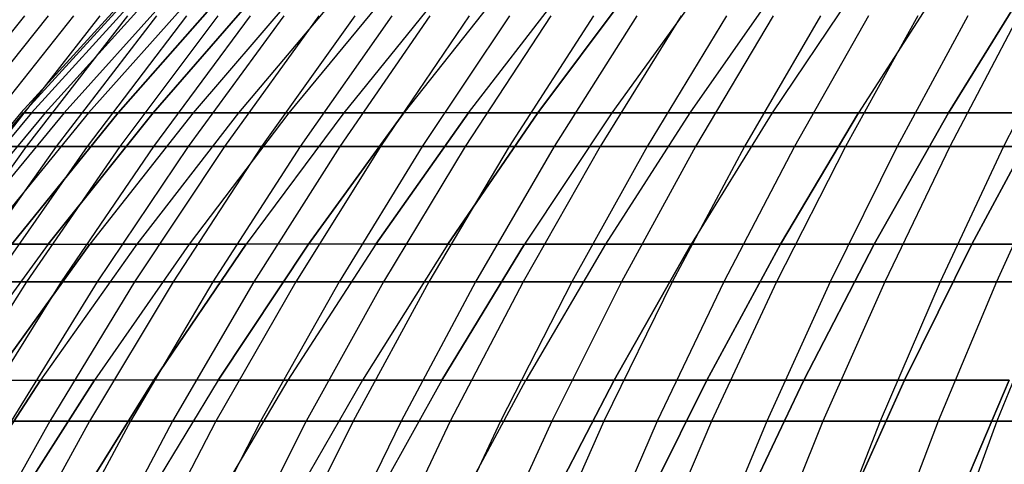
# Model space of a CAD drawing. Extents: x -125 to 125, y -143 to 0.
# Tile 141 of 241: x -42 to -27, y -49 to -43. Entities that reach past the tile are written whole.
import ezdxf

# ---------------------------------------------------------------- set-up
doc = ezdxf.new("R2010")
doc.units = 0
doc.header["$LTSCALE"] = 25.4
doc.layers.get('0').update_dxf_attribs({"linetype": 'CONTINUOUS'})

# ---------------------------------------------------------------- blocks, each defined once
blk = doc.blocks.new('NL2500026672_STL')
at = {"color": 0}
for p, q in [((-41.633, -44.133), (-39.953, -42.29)), ((-41.633, -44.133), (-39.953, -42.29)), ((-39.915, -42.29, 1.743), (-41.594, -44.133, 1.816)), ((-39.915, -42.29, -1.743), (-41.594, -44.133, -1.816)), ((-39.915, -42.29, -1.743), (-41.594, -44.133, -1.816)), ((-39.915, -42.29, 1.743), (-41.594, -44.133, 1.816)), ((-39.801, -42.29, 3.482), (-41.475, -44.133, 3.629)), ((-39.801, -42.29, -3.482), (-41.475, -44.133, -3.629)), ((-39.801, -42.29, -3.482), (-41.475, -44.133, -3.629)), ((-39.801, -42.29, 3.482), (-41.475, -44.133, 3.629)), ((-39.611, -42.29, 5.215), (-41.277, -44.133, 5.434)), ((-39.611, -42.29, 5.215), (-41.277, -44.133, 5.434)), ((-39.611, -42.29, -5.215), (-41.277, -44.133, -5.434)), ((-39.611, -42.29, -5.215), (-41.277, -44.133, -5.434)), ((-39.346, -42.29, 6.938), (-41.001, -44.133, 7.23)), ((-39.346, -42.29, 6.938), (-41.001, -44.133, 7.23)), ((-39.346, -42.29, -6.938), (-41.001, -44.133, -7.23)), ((-39.346, -42.29, -6.938), (-41.001, -44.133, -7.23)), ((-39.006, -42.29, 8.647), (-40.646, -44.133, 9.011)), ((-39.006, -42.29, 8.647), (-40.646, -44.133, 9.011)), ((-39.006, -42.29, -8.647), (-40.646, -44.133, -9.011)), ((-39.006, -42.29, -8.647), (-40.646, -44.133, -9.011)), ((-40.215, -44.133, 10.775), (-38.591, -42.29, 10.341)), ((-40.215, -44.133, 10.775), (-38.591, -42.29, 10.341)), ((-38.591, -42.29, -10.341), (-40.215, -44.133, -10.775)), ((-38.591, -42.29, -10.341), (-40.215, -44.133, -10.775)), ((-38.104, -42.29, 12.014), (-39.706, -44.133, 12.519)), ((-38.104, -42.29, 12.014), (-39.706, -44.133, 12.519)), ((-39.706, -44.133, -12.519), (-38.104, -42.29, -12.014)), ((-39.706, -44.133, -12.519), (-38.104, -42.29, -12.014)), ((-37.543, -42.29, 13.665), (-39.122, -44.133, 14.239)), ((-37.543, -42.29, -13.665), (-39.122, -44.133, -14.239)), ((-37.543, -42.29, -13.665), (-39.122, -44.133, -14.239)), ((-37.543, -42.29, 13.665), (-39.122, -44.133, 14.239)), ((-36.912, -42.29, 15.289), (-38.464, -44.133, 15.932)), ((-36.912, -42.29, -15.289), (-38.464, -44.133, -15.932)), ((-36.912, -42.29, -15.289), (-38.464, -44.133, -15.932)), ((-36.912, -42.29, 15.289), (-38.464, -44.133, 15.932)), ((-36.21, -42.29, 16.885), (-37.732, -44.133, 17.595)), ((-36.21, -42.29, 16.885), (-37.732, -44.133, 17.595)), ((-36.21, -42.29, -16.885), (-37.732, -44.133, -17.595)), ((-36.21, -42.29, -16.885), (-37.732, -44.133, -17.595)), ((-35.439, -42.29, 18.448), (-36.929, -44.133, 19.224)), ((-35.439, -42.29, 18.448), (-36.929, -44.133, 19.224)), ((-35.439, -42.29, -18.448), (-36.929, -44.133, -19.224)), ((-35.439, -42.29, -18.448), (-36.929, -44.133, -19.224)), ((-34.6, -42.29, 19.976), (-36.055, -44.133, 20.817)), ((-34.6, -42.29, 19.976), (-36.055, -44.133, 20.817)), ((-34.6, -42.29, -19.976), (-36.055, -44.133, -20.817)), ((-34.6, -42.29, -19.976), (-36.055, -44.133, -20.817)), ((-35.113, -44.133, 22.369), (-33.696, -42.29, 21.467)), ((-35.113, -44.133, 22.369), (-33.696, -42.29, 21.467)), ((-35.113, -44.133, -22.369), (-33.696, -42.29, -21.467)), ((-35.113, -44.133, -22.369), (-33.696, -42.29, -21.467)), ((-32.727, -42.29, 22.916), (-34.104, -44.133, 23.88)), ((-32.727, -42.29, 22.916), (-34.104, -44.133, 23.88)), ((-34.104, -44.133, -23.88), (-32.727, -42.29, -22.916)), ((-34.104, -44.133, -23.88), (-32.727, -42.29, -22.916)), ((-31.697, -42.29, 24.322), (-33.03, -44.133, 25.345)), ((-31.697, -42.29, -24.322), (-33.03, -44.133, -25.345)), ((-31.697, -42.29, -24.322), (-33.03, -44.133, -25.345)), ((-31.697, -42.29, 24.322), (-33.03, -44.133, 25.345)), ((-30.606, -42.29, 25.681), (-31.893, -44.133, 26.761)), ((-30.606, -42.29, -25.681), (-31.893, -44.133, -26.761)), ((-30.606, -42.29, -25.681), (-31.893, -44.133, -26.761)), ((-30.606, -42.29, 25.681), (-31.893, -44.133, 26.761)), ((-29.456, -42.29, 26.992), (-30.695, -44.133, 28.127)), ((-29.456, -42.29, 26.992), (-30.695, -44.133, 28.127)), ((-29.456, -42.29, -26.992), (-30.695, -44.133, -28.127)), ((-29.456, -42.29, -26.992), (-30.695, -44.133, -28.127)), ((-28.251, -42.29, -28.251), (-29.439, -44.133, -29.439)), ((-28.251, -42.29, 28.251), (-29.439, -44.133, 29.439)), ((-28.251, -42.29, 28.251), (-29.439, -44.133, 29.439)), ((-28.251, -42.29, -28.251), (-29.439, -44.133, -29.439)), ((-28.127, -44.133, -30.695), (-26.992, -42.29, -29.456)), ((-28.127, -44.133, -30.695), (-26.992, -42.29, -29.456)), ((-26.992, -42.29, 29.456), (-28.127, -44.133, 30.695)), ((-26.992, -42.29, 29.456), (-28.127, -44.133, 30.695)), ((-41.58, -42.72, 16.079), (-43.112, -44.622, 16.671)), ((-41.58, -42.72, 16.079), (-43.112, -44.622, 16.671)), ((-41.232, -42.72, -16.952), (-42.751, -44.622, -17.576)), ((-41.232, -42.72, -16.952), (-42.751, -44.622, -17.576)), ((-40.866, -42.72, 17.817), (-42.371, -44.622, 18.474)), ((-40.866, -42.72, 17.817), (-42.371, -44.622, 18.474)), ((-40.481, -42.72, -18.675), (-41.972, -44.622, -19.363)), ((-40.481, -42.72, -18.675), (-41.972, -44.622, -19.363)), ((-40.078, -42.72, 19.524), (-41.555, -44.622, 20.244)), ((-40.078, -42.72, 19.524), (-41.555, -44.622, 20.244)), ((-39.658, -42.72, -20.365), (-41.119, -44.622, -21.115)), ((-39.658, -42.72, -20.365), (-41.119, -44.622, -21.115)), ((-39.219, -42.72, 21.196), (-40.665, -44.622, 21.977)), ((-39.219, -42.72, 21.196), (-40.665, -44.622, 21.977)), ((-38.764, -42.72, -22.019), (-40.192, -44.622, -22.83)), ((-38.764, -42.72, -22.019), (-40.192, -44.622, -22.83)), ((-38.291, -42.72, 22.831), (-39.702, -44.622, 23.672)), ((-38.291, -42.72, 22.831), (-39.702, -44.622, 23.672)), ((-37.801, -42.72, -23.633), (-39.194, -44.622, -24.504)), ((-37.801, -42.72, -23.633), (-39.194, -44.622, -24.504)), ((-37.294, -42.72, 24.425), (-38.669, -44.622, 25.325)), ((-37.294, -42.72, 24.425), (-38.669, -44.622, 25.325)), ((-36.771, -42.72, -25.206), (-38.126, -44.622, -26.134)), ((-36.771, -42.72, -25.206), (-38.126, -44.622, -26.134)), ((-36.232, -42.72, 25.975), (-37.567, -44.622, 26.932)), ((-36.232, -42.72, 25.975), (-37.567, -44.622, 26.932)), ((-35.676, -42.72, -26.733), (-36.99, -44.622, -27.718)), ((-35.676, -42.72, -26.733), (-36.99, -44.622, -27.718)), ((-35.104, -42.72, 27.48), (-36.398, -44.622, 28.492)), ((-35.104, -42.72, 27.48), (-36.398, -44.622, 28.492)), ((-34.517, -42.72, -28.214), (-35.789, -44.622, -29.253)), ((-34.517, -42.72, -28.214), (-35.789, -44.622, -29.253)), ((-33.915, -42.72, 28.935), (-35.164, -44.622, 30.001)), ((-33.915, -42.72, 28.935), (-35.164, -44.622, 30.001)), ((-33.297, -42.72, -29.644), (-34.524, -44.622, -30.736)), ((-33.297, -42.72, -29.644), (-34.524, -44.622, -30.736)), ((-32.665, -42.72, 30.339), (-33.868, -44.622, 31.457)), ((-32.665, -42.72, 30.339), (-33.868, -44.622, 31.457)), ((-32.018, -42.72, -31.021), (-33.198, -44.622, -32.164)), ((-32.018, -42.72, -31.021), (-33.198, -44.622, -32.164)), ((-31.357, -42.72, 31.689), (-32.512, -44.622, 32.857)), ((-31.357, -42.72, 31.689), (-32.512, -44.622, 32.857)), ((-30.682, -42.72, -32.343), (-31.812, -44.622, -33.535)), ((-30.682, -42.72, -32.343), (-31.812, -44.622, -33.535)), ((-29.993, -42.72, 32.983), (-31.098, -44.622, 34.198)), ((-29.993, -42.72, 32.983), (-31.098, -44.622, 34.198)), ((-29.291, -42.72, -33.608), (-30.37, -44.622, -34.846)), ((-29.291, -42.72, -33.608), (-30.37, -44.622, -34.846)), ((-28.576, -42.72, 34.218), (-29.629, -44.622, 35.479)), ((-28.576, -42.72, 34.218), (-29.629, -44.622, 35.479)), ((-27.848, -42.72, -34.813), (-28.874, -44.622, -36.096)), ((-27.848, -42.72, -34.813), (-28.874, -44.622, -36.096)), ((-27.108, -42.72, 35.392), (-28.107, -44.622, 36.696)), ((-27.108, -42.72, 35.392), (-28.107, -44.622, 36.696)), ((-26.356, -42.72, -35.956), (-27.327, -44.622, -37.281)), ((-26.356, -42.72, -35.956), (-27.327, -44.622, -37.281)), ((-41.633, -44.133), (-43.234, -46.047)), ((-41.633, -44.133), (-43.234, -46.047)), ((-43.193, -46.047, 1.886), (-41.594, -44.133, 1.816)), ((-43.193, -46.047, 1.886), (-41.594, -44.133, 1.816)), ((-41.594, -44.133, -1.816), (-43.193, -46.047, -1.886)), ((-41.594, -44.133, -1.816), (-43.193, -46.047, -1.886)), ((-41.475, -44.133, 3.629), (-43.07, -46.047, 3.768)), ((-41.475, -44.133, -3.629), (-43.07, -46.047, -3.768)), ((-41.475, -44.133, -3.629), (-43.07, -46.047, -3.768)), ((-41.475, -44.133, 3.629), (-43.07, -46.047, 3.768)), ((-41.277, -44.133, 5.434), (-42.864, -46.047, 5.643)), ((-41.277, -44.133, -5.434), (-42.864, -46.047, -5.643)), ((-41.277, -44.133, -5.434), (-42.864, -46.047, -5.643)), ((-41.277, -44.133, 5.434), (-42.864, -46.047, 5.643)), ((-41.001, -44.133, 7.23), (-42.577, -46.047, 7.508)), ((-41.001, -44.133, 7.23), (-42.577, -46.047, 7.508)), ((-41.001, -44.133, -7.23), (-42.577, -46.047, -7.508)), ((-41.001, -44.133, -7.23), (-42.577, -46.047, -7.508)), ((-40.646, -44.133, 9.011), (-42.209, -46.047, 9.358)), ((-40.646, -44.133, 9.011), (-42.209, -46.047, 9.358)), ((-40.646, -44.133, -9.011), (-42.209, -46.047, -9.358)), ((-40.646, -44.133, -9.011), (-42.209, -46.047, -9.358)), ((-40.215, -44.133, 10.775), (-41.761, -46.047, 11.19)), ((-40.215, -44.133, 10.775), (-41.761, -46.047, 11.19)), ((-41.761, -46.047, -11.19), (-40.215, -44.133, -10.775)), ((-41.761, -46.047, -11.19), (-40.215, -44.133, -10.775)), ((-41.633, -44.133), (-41.594, -44.133, 1.816)), ((-41.633, -44.133), (-41.594, -44.133, 1.816)), ((-41.633, -44.133), (-41.594, -44.133, -1.816)), ((-41.633, -44.133), (-41.594, -44.133, -1.816)), ((-41.475, -44.133, 3.629), (-41.594, -44.133, 1.816)), ((-41.594, -44.133, -1.816), (-41.475, -44.133, -3.629)), ((-41.594, -44.133, -1.816), (-41.475, -44.133, -3.629)), ((-41.475, -44.133, 3.629), (-41.594, -44.133, 1.816)), ((-41.277, -44.133, 5.434), (-41.475, -44.133, 3.629)), ((-41.475, -44.133, -3.629), (-41.277, -44.133, -5.434)), ((-41.475, -44.133, -3.629), (-41.277, -44.133, -5.434)), ((-41.277, -44.133, 5.434), (-41.475, -44.133, 3.629)), ((-41.001, -44.133, 7.23), (-41.277, -44.133, 5.434)), ((-41.001, -44.133, 7.23), (-41.277, -44.133, 5.434)), ((-41.277, -44.133, -5.434), (-41.001, -44.133, -7.23)), ((-41.277, -44.133, -5.434), (-41.001, -44.133, -7.23)), ((-41.233, -46.047, 13.001), (-39.706, -44.133, 12.519)), ((-41.233, -46.047, 13.001), (-39.706, -44.133, 12.519)), ((-39.706, -44.133, -12.519), (-41.233, -46.047, -13.001)), ((-39.706, -44.133, -12.519), (-41.233, -46.047, -13.001)), ((-40.646, -44.133, 9.011), (-41.001, -44.133, 7.23)), ((-40.646, -44.133, 9.011), (-41.001, -44.133, 7.23)), ((-41.001, -44.133, -7.23), (-40.646, -44.133, -9.011)), ((-41.001, -44.133, -7.23), (-40.646, -44.133, -9.011)), ((-40.215, -44.133, 10.775), (-40.646, -44.133, 9.011)), ((-40.215, -44.133, 10.775), (-40.646, -44.133, 9.011)), ((-40.646, -44.133, -9.011), (-40.215, -44.133, -10.775)), ((-40.646, -44.133, -9.011), (-40.215, -44.133, -10.775)), ((-39.122, -44.133, 14.239), (-40.627, -46.047, 14.787)), ((-39.122, -44.133, 14.239), (-40.627, -46.047, 14.787)), ((-39.122, -44.133, -14.239), (-40.627, -46.047, -14.787)), ((-39.122, -44.133, -14.239), (-40.627, -46.047, -14.787)), ((-40.215, -44.133, 10.775), (-39.706, -44.133, 12.519)), ((-40.215, -44.133, 10.775), (-39.706, -44.133, 12.519)), ((-39.706, -44.133, -12.519), (-40.215, -44.133, -10.775)), ((-39.706, -44.133, -12.519), (-40.215, -44.133, -10.775)), ((-38.464, -44.133, 15.932), (-39.943, -46.047, 16.545)), ((-38.464, -44.133, -15.932), (-39.943, -46.047, -16.545)), ((-38.464, -44.133, -15.932), (-39.943, -46.047, -16.545)), ((-38.464, -44.133, 15.932), (-39.943, -46.047, 16.545)), ((-39.122, -44.133, 14.239), (-39.706, -44.133, 12.519)), ((-39.122, -44.133, 14.239), (-39.706, -44.133, 12.519)), ((-39.706, -44.133, -12.519), (-39.122, -44.133, -14.239)), ((-39.706, -44.133, -12.519), (-39.122, -44.133, -14.239)), ((-37.732, -44.133, 17.595), (-39.183, -46.047, 18.271)), ((-37.732, -44.133, -17.595), (-39.183, -46.047, -18.271)), ((-37.732, -44.133, 17.595), (-39.183, -46.047, 18.271)), ((-37.732, -44.133, -17.595), (-39.183, -46.047, -18.271)), ((-38.464, -44.133, 15.932), (-39.122, -44.133, 14.239)), ((-39.122, -44.133, -14.239), (-38.464, -44.133, -15.932)), ((-39.122, -44.133, -14.239), (-38.464, -44.133, -15.932)), ((-38.464, -44.133, 15.932), (-39.122, -44.133, 14.239)), ((-37.732, -44.133, 17.595), (-38.464, -44.133, 15.932)), ((-38.464, -44.133, -15.932), (-37.732, -44.133, -17.595)), ((-38.464, -44.133, -15.932), (-37.732, -44.133, -17.595)), ((-37.732, -44.133, 17.595), (-38.464, -44.133, 15.932)), ((-36.929, -44.133, 19.224), (-38.349, -46.047, 19.963)), ((-36.929, -44.133, 19.224), (-38.349, -46.047, 19.963)), ((-36.929, -44.133, -19.224), (-38.349, -46.047, -19.963)), ((-36.929, -44.133, -19.224), (-38.349, -46.047, -19.963)), ((-36.929, -44.133, 19.224), (-37.732, -44.133, 17.595)), ((-36.929, -44.133, 19.224), (-37.732, -44.133, 17.595)), ((-37.732, -44.133, -17.595), (-36.929, -44.133, -19.224)), ((-37.732, -44.133, -17.595), (-36.929, -44.133, -19.224)), ((-36.055, -44.133, 20.817), (-37.442, -46.047, 21.617)), ((-36.055, -44.133, 20.817), (-37.442, -46.047, 21.617)), ((-37.442, -46.047, -21.617), (-36.055, -44.133, -20.817)), ((-37.442, -46.047, -21.617), (-36.055, -44.133, -20.817)), ((-36.055, -44.133, 20.817), (-36.929, -44.133, 19.224)), ((-36.055, -44.133, 20.817), (-36.929, -44.133, 19.224)), ((-36.929, -44.133, -19.224), (-36.055, -44.133, -20.817)), ((-36.929, -44.133, -19.224), (-36.055, -44.133, -20.817)), ((-35.113, -44.133, 22.369), (-36.463, -46.047, 23.23)), ((-35.113, -44.133, 22.369), (-36.463, -46.047, 23.23)), ((-36.463, -46.047, -23.23), (-35.113, -44.133, -22.369)), ((-36.463, -46.047, -23.23), (-35.113, -44.133, -22.369)), ((-35.113, -44.133, 22.369), (-36.055, -44.133, 20.817)), ((-35.113, -44.133, 22.369), (-36.055, -44.133, 20.817)), ((-35.113, -44.133, -22.369), (-36.055, -44.133, -20.817)), ((-35.113, -44.133, -22.369), (-36.055, -44.133, -20.817)), ((-35.415, -46.047, 24.798), (-34.104, -44.133, 23.88)), ((-35.415, -46.047, 24.798), (-34.104, -44.133, 23.88)), ((-34.104, -44.133, -23.88), (-35.415, -46.047, -24.798)), ((-34.104, -44.133, -23.88), (-35.415, -46.047, -24.798)), ((-35.113, -44.133, 22.369), (-34.104, -44.133, 23.88)), ((-35.113, -44.133, 22.369), (-34.104, -44.133, 23.88)), ((-34.104, -44.133, -23.88), (-35.113, -44.133, -22.369)), ((-34.104, -44.133, -23.88), (-35.113, -44.133, -22.369)), ((-33.03, -44.133, 25.345), (-34.3, -46.047, 26.319)), ((-33.03, -44.133, 25.345), (-34.3, -46.047, 26.319)), ((-33.03, -44.133, -25.345), (-34.3, -46.047, -26.319)), ((-33.03, -44.133, -25.345), (-34.3, -46.047, -26.319)), ((-33.03, -44.133, 25.345), (-34.104, -44.133, 23.88)), ((-33.03, -44.133, 25.345), (-34.104, -44.133, 23.88)), ((-34.104, -44.133, -23.88), (-33.03, -44.133, -25.345)), ((-34.104, -44.133, -23.88), (-33.03, -44.133, -25.345)), ((-31.893, -44.133, 26.761), (-33.119, -46.047, 27.79)), ((-31.893, -44.133, -26.761), (-33.119, -46.047, -27.79)), ((-31.893, -44.133, 26.761), (-33.119, -46.047, 27.79)), ((-31.893, -44.133, -26.761), (-33.119, -46.047, -27.79)), ((-31.893, -44.133, 26.761), (-33.03, -44.133, 25.345)), ((-33.03, -44.133, -25.345), (-31.893, -44.133, -26.761)), ((-33.03, -44.133, -25.345), (-31.893, -44.133, -26.761)), ((-31.893, -44.133, 26.761), (-33.03, -44.133, 25.345)), ((-30.695, -44.133, 28.127), (-31.893, -44.133, 26.761)), ((-31.893, -44.133, -26.761), (-30.695, -44.133, -28.127)), ((-30.695, -44.133, 28.127), (-31.893, -44.133, 26.761)), ((-31.893, -44.133, -26.761), (-30.695, -44.133, -28.127)), ((-30.695, -44.133, -28.127), (-31.875, -46.047, -29.208)), ((-30.695, -44.133, 28.127), (-31.875, -46.047, 29.208)), ((-30.695, -44.133, 28.127), (-31.875, -46.047, 29.208)), ((-30.695, -44.133, -28.127), (-31.875, -46.047, -29.208)), ((-30.695, -44.133, -28.127), (-29.439, -44.133, -29.439)), ((-29.439, -44.133, 29.439), (-30.695, -44.133, 28.127)), ((-29.439, -44.133, 29.439), (-30.695, -44.133, 28.127)), ((-30.695, -44.133, -28.127), (-29.439, -44.133, -29.439)), ((-30.571, -46.047, -30.571), (-29.439, -44.133, -29.439)), ((-30.571, -46.047, -30.571), (-29.439, -44.133, -29.439)), ((-29.439, -44.133, 29.439), (-30.571, -46.047, 30.571)), ((-29.439, -44.133, 29.439), (-30.571, -46.047, 30.571)), ((-29.439, -44.133, -29.439), (-28.127, -44.133, -30.695)), ((-29.439, -44.133, -29.439), (-28.127, -44.133, -30.695)), ((-28.127, -44.133, 30.695), (-29.439, -44.133, 29.439)), ((-28.127, -44.133, 30.695), (-29.439, -44.133, 29.439)), ((-29.208, -46.047, -31.875), (-28.127, -44.133, -30.695)), ((-29.208, -46.047, -31.875), (-28.127, -44.133, -30.695)), ((-28.127, -44.133, 30.695), (-29.208, -46.047, 31.875)), ((-28.127, -44.133, 30.695), (-29.208, -46.047, 31.875)), ((-28.127, -44.133, -30.695), (-26.761, -44.133, -31.893)), ((-28.127, -44.133, -30.695), (-26.761, -44.133, -31.893)), ((-26.761, -44.133, 31.893), (-28.127, -44.133, 30.695)), ((-26.761, -44.133, 31.893), (-28.127, -44.133, 30.695)), ((-27.79, -46.047, -33.119), (-26.761, -44.133, -31.893)), ((-27.79, -46.047, -33.119), (-26.761, -44.133, -31.893)), ((-26.761, -44.133, 31.893), (-27.79, -46.047, 33.119)), ((-26.761, -44.133, 31.893), (-27.79, -46.047, 33.119)), ((-41.555, -44.622, 20.244), (-42.959, -46.592, 20.927)), ((-41.555, -44.622, 20.244), (-42.959, -46.592, 20.927)), ((-41.119, -44.622, -21.115), (-42.508, -46.592, -21.828)), ((-41.119, -44.622, -21.115), (-42.508, -46.592, -21.828)), ((-42.371, -44.622, 18.474), (-41.555, -44.622, 20.244)), ((-42.371, -44.622, 18.474), (-41.555, -44.622, 20.244)), ((-40.665, -44.622, 21.977), (-42.038, -46.592, 22.72)), ((-40.665, -44.622, 21.977), (-42.038, -46.592, 22.72)), ((-41.119, -44.622, -21.115), (-41.972, -44.622, -19.363)), ((-41.119, -44.622, -21.115), (-41.972, -44.622, -19.363)), ((-41.555, -44.622, 20.244), (-40.665, -44.622, 21.977)), ((-41.555, -44.622, 20.244), (-40.665, -44.622, 21.977)), ((-40.192, -44.622, -22.83), (-41.55, -46.592, -23.601)), ((-40.192, -44.622, -22.83), (-41.55, -46.592, -23.601)), ((-40.192, -44.622, -22.83), (-41.119, -44.622, -21.115)), ((-40.192, -44.622, -22.83), (-41.119, -44.622, -21.115)), ((-39.702, -44.622, 23.672), (-41.043, -46.592, 24.472)), ((-39.702, -44.622, 23.672), (-41.043, -46.592, 24.472)), ((-40.665, -44.622, 21.977), (-39.702, -44.622, 23.672)), ((-40.665, -44.622, 21.977), (-39.702, -44.622, 23.672)), ((-39.194, -44.622, -24.504), (-40.518, -46.592, -25.332)), ((-39.194, -44.622, -24.504), (-40.518, -46.592, -25.332)), ((-39.194, -44.622, -24.504), (-40.192, -44.622, -22.83)), ((-39.194, -44.622, -24.504), (-40.192, -44.622, -22.83)), ((-38.669, -44.622, 25.325), (-39.975, -46.592, 26.18)), ((-38.669, -44.622, 25.325), (-39.975, -46.592, 26.18)), ((-39.702, -44.622, 23.672), (-38.669, -44.622, 25.325)), ((-39.702, -44.622, 23.672), (-38.669, -44.622, 25.325)), ((-38.126, -44.622, -26.134), (-39.414, -46.592, -27.017)), ((-38.126, -44.622, -26.134), (-39.414, -46.592, -27.017)), ((-38.126, -44.622, -26.134), (-39.194, -44.622, -24.504)), ((-38.126, -44.622, -26.134), (-39.194, -44.622, -24.504)), ((-37.567, -44.622, 26.932), (-38.836, -46.592, 27.842)), ((-37.567, -44.622, 26.932), (-38.836, -46.592, 27.842)), ((-38.669, -44.622, 25.325), (-37.567, -44.622, 26.932)), ((-38.669, -44.622, 25.325), (-37.567, -44.622, 26.932)), ((-36.99, -44.622, -27.718), (-38.24, -46.592, -28.655)), ((-36.99, -44.622, -27.718), (-38.24, -46.592, -28.655)), ((-36.99, -44.622, -27.718), (-38.126, -44.622, -26.134)), ((-36.99, -44.622, -27.718), (-38.126, -44.622, -26.134)), ((-36.398, -44.622, 28.492), (-37.627, -46.592, 29.455)), ((-36.398, -44.622, 28.492), (-37.627, -46.592, 29.455)), ((-37.567, -44.622, 26.932), (-36.398, -44.622, 28.492)), ((-37.567, -44.622, 26.932), (-36.398, -44.622, 28.492)), ((-35.789, -44.622, -29.253), (-36.998, -46.592, -30.241)), ((-35.789, -44.622, -29.253), (-36.998, -46.592, -30.241)), ((-35.789, -44.622, -29.253), (-36.99, -44.622, -27.718)), ((-35.789, -44.622, -29.253), (-36.99, -44.622, -27.718)), ((-36.398, -44.622, 28.492), (-35.164, -44.622, 30.001)), ((-36.398, -44.622, 28.492), (-35.164, -44.622, 30.001)), ((-35.164, -44.622, 30.001), (-36.352, -46.592, 31.015)), ((-35.164, -44.622, 30.001), (-36.352, -46.592, 31.015)), ((-34.524, -44.622, -30.736), (-35.789, -44.622, -29.253)), ((-34.524, -44.622, -30.736), (-35.789, -44.622, -29.253)), ((-34.524, -44.622, -30.736), (-35.69, -46.592, -31.774)), ((-34.524, -44.622, -30.736), (-35.69, -46.592, -31.774)), ((-35.164, -44.622, 30.001), (-33.868, -44.622, 31.457)), ((-35.164, -44.622, 30.001), (-33.868, -44.622, 31.457)), ((-33.868, -44.622, 31.457), (-35.013, -46.592, 32.52)), ((-33.868, -44.622, 31.457), (-35.013, -46.592, 32.52)), ((-33.198, -44.622, -32.164), (-34.524, -44.622, -30.736)), ((-33.198, -44.622, -32.164), (-34.524, -44.622, -30.736)), ((-33.198, -44.622, -32.164), (-34.319, -46.592, -33.251)), ((-33.198, -44.622, -32.164), (-34.319, -46.592, -33.251)), ((-33.868, -44.622, 31.457), (-32.512, -44.622, 32.857)), ((-33.868, -44.622, 31.457), (-32.512, -44.622, 32.857)), ((-32.512, -44.622, 32.857), (-33.61, -46.592, 33.967)), ((-32.512, -44.622, 32.857), (-33.61, -46.592, 33.967)), ((-31.812, -44.622, -33.535), (-33.198, -44.622, -32.164)), ((-31.812, -44.622, -33.535), (-33.198, -44.622, -32.164)), ((-31.812, -44.622, -33.535), (-32.887, -46.592, -34.668)), ((-31.812, -44.622, -33.535), (-32.887, -46.592, -34.668)), ((-32.512, -44.622, 32.857), (-31.098, -44.622, 34.198)), ((-32.512, -44.622, 32.857), (-31.098, -44.622, 34.198)), ((-31.098, -44.622, 34.198), (-32.149, -46.592, 35.353)), ((-31.098, -44.622, 34.198), (-32.149, -46.592, 35.353)), ((-30.37, -44.622, -34.846), (-31.812, -44.622, -33.535)), ((-30.37, -44.622, -34.846), (-31.812, -44.622, -33.535)), ((-30.37, -44.622, -34.846), (-31.396, -46.592, -36.023)), ((-30.37, -44.622, -34.846), (-31.396, -46.592, -36.023)), ((-31.098, -44.622, 34.198), (-29.629, -44.622, 35.479)), ((-31.098, -44.622, 34.198), (-29.629, -44.622, 35.479)), ((-29.629, -44.622, 35.479), (-30.63, -46.592, 36.677)), ((-29.629, -44.622, 35.479), (-30.63, -46.592, 36.677)), ((-28.874, -44.622, -36.096), (-30.37, -44.622, -34.846)), ((-28.874, -44.622, -36.096), (-30.37, -44.622, -34.846)), ((-28.874, -44.622, -36.096), (-29.85, -46.592, -37.315)), ((-28.874, -44.622, -36.096), (-29.85, -46.592, -37.315)), ((-29.629, -44.622, 35.479), (-28.107, -44.622, 36.696)), ((-29.629, -44.622, 35.479), (-28.107, -44.622, 36.696)), ((-28.107, -44.622, 36.696), (-29.056, -46.592, 37.936)), ((-28.107, -44.622, 36.696), (-29.056, -46.592, 37.936)), ((-27.327, -44.622, -37.281), (-28.874, -44.622, -36.096)), ((-27.327, -44.622, -37.281), (-28.874, -44.622, -36.096)), ((-27.327, -44.622, -37.281), (-28.25, -46.592, -38.54)), ((-27.327, -44.622, -37.281), (-28.25, -46.592, -38.54)), ((-28.107, -44.622, 36.696), (-26.535, -44.622, 37.848)), ((-28.107, -44.622, 36.696), (-26.535, -44.622, 37.848)), ((-26.535, -44.622, 37.848), (-27.431, -46.592, 39.127)), ((-26.535, -44.622, 37.848), (-27.431, -46.592, 39.127)), ((-25.731, -44.622, -38.4), (-27.327, -44.622, -37.281)), ((-25.731, -44.622, -38.4), (-27.327, -44.622, -37.281)), ((-41.233, -46.047, 13.001), (-42.681, -48.026, 13.457)), ((-41.233, -46.047, 13.001), (-42.681, -48.026, 13.457)), ((-41.233, -46.047, -13.001), (-42.681, -48.026, -13.457)), ((-41.233, -46.047, -13.001), (-42.681, -48.026, -13.457)), ((-42.054, -48.026, 15.306), (-40.627, -46.047, 14.787)), ((-42.054, -48.026, 15.306), (-40.627, -46.047, 14.787)), ((-40.627, -46.047, -14.787), (-42.054, -48.026, -15.306)), ((-40.627, -46.047, -14.787), (-42.054, -48.026, -15.306)), ((-41.233, -46.047, 13.001), (-41.761, -46.047, 11.19)), ((-41.233, -46.047, 13.001), (-41.761, -46.047, 11.19)), ((-41.761, -46.047, -11.19), (-41.233, -46.047, -13.001)), ((-41.761, -46.047, -11.19), (-41.233, -46.047, -13.001)), ((-39.943, -46.047, 16.545), (-41.346, -48.026, 17.126)), ((-39.943, -46.047, 16.545), (-41.346, -48.026, 17.126)), ((-39.943, -46.047, -16.545), (-41.346, -48.026, -17.126)), ((-39.943, -46.047, -16.545), (-41.346, -48.026, -17.126)), ((-41.233, -46.047, 13.001), (-40.627, -46.047, 14.787)), ((-41.233, -46.047, 13.001), (-40.627, -46.047, 14.787)), ((-41.233, -46.047, -13.001), (-40.627, -46.047, -14.787)), ((-41.233, -46.047, -13.001), (-40.627, -46.047, -14.787)), ((-39.943, -46.047, 16.545), (-40.627, -46.047, 14.787)), ((-39.943, -46.047, 16.545), (-40.627, -46.047, 14.787)), ((-40.627, -46.047, -14.787), (-39.943, -46.047, -16.545)), ((-40.627, -46.047, -14.787), (-39.943, -46.047, -16.545)), ((-39.183, -46.047, 18.271), (-40.56, -48.026, 18.913)), ((-39.183, -46.047, -18.271), (-40.56, -48.026, -18.913)), ((-39.183, -46.047, 18.271), (-40.56, -48.026, 18.913)), ((-39.183, -46.047, -18.271), (-40.56, -48.026, -18.913)), ((-39.183, -46.047, 18.271), (-39.943, -46.047, 16.545)), ((-39.943, -46.047, -16.545), (-39.183, -46.047, -18.271)), ((-39.183, -46.047, 18.271), (-39.943, -46.047, 16.545)), ((-39.943, -46.047, -16.545), (-39.183, -46.047, -18.271)), ((-38.349, -46.047, 19.963), (-39.696, -48.026, 20.664)), ((-39.696, -48.026, -20.664), (-38.349, -46.047, -19.963)), ((-39.696, -48.026, -20.664), (-38.349, -46.047, -19.963)), ((-38.349, -46.047, 19.963), (-39.696, -48.026, 20.664)), ((-38.349, -46.047, 19.963), (-39.183, -46.047, 18.271)), ((-39.183, -46.047, -18.271), (-38.349, -46.047, -19.963)), ((-38.349, -46.047, 19.963), (-39.183, -46.047, 18.271)), ((-39.183, -46.047, -18.271), (-38.349, -46.047, -19.963)), ((-37.442, -46.047, 21.617), (-38.757, -48.026, 22.376)), ((-37.442, -46.047, 21.617), (-38.757, -48.026, 22.376)), ((-38.757, -48.026, -22.376), (-37.442, -46.047, -21.617)), ((-38.757, -48.026, -22.376), (-37.442, -46.047, -21.617)), ((-37.442, -46.047, 21.617), (-38.349, -46.047, 19.963)), ((-37.442, -46.047, 21.617), (-38.349, -46.047, 19.963)), ((-37.442, -46.047, -21.617), (-38.349, -46.047, -19.963)), ((-37.442, -46.047, -21.617), (-38.349, -46.047, -19.963)), ((-36.463, -46.047, 23.23), (-37.744, -48.026, 24.046)), ((-36.463, -46.047, 23.23), (-37.744, -48.026, 24.046)), ((-36.463, -46.047, -23.23), (-37.744, -48.026, -24.046)), ((-36.463, -46.047, -23.23), (-37.744, -48.026, -24.046)), ((-36.463, -46.047, 23.23), (-37.442, -46.047, 21.617)), ((-36.463, -46.047, 23.23), (-37.442, -46.047, 21.617)), ((-36.463, -46.047, -23.23), (-37.442, -46.047, -21.617)), ((-36.463, -46.047, -23.23), (-37.442, -46.047, -21.617)), ((-35.415, -46.047, 24.798), (-36.659, -48.026, 25.669)), ((-35.415, -46.047, 24.798), (-36.659, -48.026, 25.669)), ((-35.415, -46.047, -24.798), (-36.659, -48.026, -25.669)), ((-35.415, -46.047, -24.798), (-36.659, -48.026, -25.669)), ((-35.415, -46.047, 24.798), (-36.463, -46.047, 23.23)), ((-35.415, -46.047, 24.798), (-36.463, -46.047, 23.23)), ((-36.463, -46.047, -23.23), (-35.415, -46.047, -24.798)), ((-36.463, -46.047, -23.23), (-35.415, -46.047, -24.798)), ((-35.505, -48.026, 27.244), (-34.3, -46.047, 26.319)), ((-35.505, -48.026, 27.244), (-34.3, -46.047, 26.319)), ((-34.3, -46.047, -26.319), (-35.505, -48.026, -27.244)), ((-34.3, -46.047, -26.319), (-35.505, -48.026, -27.244)), ((-35.415, -46.047, 24.798), (-34.3, -46.047, 26.319)), ((-35.415, -46.047, 24.798), (-34.3, -46.047, 26.319)), ((-35.415, -46.047, -24.798), (-34.3, -46.047, -26.319)), ((-35.415, -46.047, -24.798), (-34.3, -46.047, -26.319)), ((-33.119, -46.047, 27.79), (-34.3, -46.047, 26.319)), ((-33.119, -46.047, 27.79), (-34.3, -46.047, 26.319)), ((-34.3, -46.047, -26.319), (-33.119, -46.047, -27.79)), ((-34.3, -46.047, -26.319), (-33.119, -46.047, -27.79)), ((-33.119, -46.047, -27.79), (-34.282, -48.026, -28.766)), ((-33.119, -46.047, 27.79), (-34.282, -48.026, 28.766)), ((-33.119, -46.047, 27.79), (-34.282, -48.026, 28.766)), ((-33.119, -46.047, -27.79), (-34.282, -48.026, -28.766)), ((-33.119, -46.047, -27.79), (-31.875, -46.047, -29.208)), ((-31.875, -46.047, 29.208), (-33.119, -46.047, 27.79)), ((-31.875, -46.047, 29.208), (-33.119, -46.047, 27.79)), ((-33.119, -46.047, -27.79), (-31.875, -46.047, -29.208)), ((-32.995, -48.026, -30.234), (-31.875, -46.047, -29.208)), ((-32.995, -48.026, -30.234), (-31.875, -46.047, -29.208)), ((-31.875, -46.047, 29.208), (-32.995, -48.026, 30.234)), ((-31.875, -46.047, 29.208), (-32.995, -48.026, 30.234)), ((-31.875, -46.047, -29.208), (-30.571, -46.047, -30.571)), ((-31.875, -46.047, -29.208), (-30.571, -46.047, -30.571)), ((-30.571, -46.047, 30.571), (-31.875, -46.047, 29.208)), ((-30.571, -46.047, 30.571), (-31.875, -46.047, 29.208)), ((-31.645, -48.026, -31.645), (-30.571, -46.047, -30.571)), ((-31.645, -48.026, -31.645), (-30.571, -46.047, -30.571)), ((-30.571, -46.047, 30.571), (-31.645, -48.026, 31.645)), ((-30.571, -46.047, 30.571), (-31.645, -48.026, 31.645)), ((-30.571, -46.047, -30.571), (-29.208, -46.047, -31.875)), ((-30.571, -46.047, -30.571), (-29.208, -46.047, -31.875)), ((-29.208, -46.047, 31.875), (-30.571, -46.047, 30.571)), ((-29.208, -46.047, 31.875), (-30.571, -46.047, 30.571)), ((-30.234, -48.026, -32.995), (-29.208, -46.047, -31.875)), ((-30.234, -48.026, -32.995), (-29.208, -46.047, -31.875)), ((-29.208, -46.047, 31.875), (-30.234, -48.026, 32.995)), ((-29.208, -46.047, 31.875), (-30.234, -48.026, 32.995)), ((-29.208, -46.047, -31.875), (-27.79, -46.047, -33.119)), ((-29.208, -46.047, -31.875), (-27.79, -46.047, -33.119)), ((-27.79, -46.047, 33.119), (-29.208, -46.047, 31.875)), ((-27.79, -46.047, 33.119), (-29.208, -46.047, 31.875)), ((-28.766, -48.026, -34.282), (-27.79, -46.047, -33.119)), ((-28.766, -48.026, -34.282), (-27.79, -46.047, -33.119)), ((-27.79, -46.047, 33.119), (-28.766, -48.026, 34.282)), ((-27.79, -46.047, 33.119), (-28.766, -48.026, 34.282)), ((-27.79, -46.047, -33.119), (-26.319, -46.047, -34.3)), ((-27.79, -46.047, -33.119), (-26.319, -46.047, -34.3)), ((-26.319, -46.047, 34.3), (-27.79, -46.047, 33.119)), ((-26.319, -46.047, 34.3), (-27.79, -46.047, 33.119)), ((-41.55, -46.592, -23.601), (-42.835, -48.625, -24.331)), ((-41.55, -46.592, -23.601), (-42.835, -48.625, -24.331)), ((-41.55, -46.592, -23.601), (-42.508, -46.592, -21.828)), ((-41.55, -46.592, -23.601), (-42.508, -46.592, -21.828)), ((-41.043, -46.592, 24.472), (-42.312, -48.625, 25.229)), ((-41.043, -46.592, 24.472), (-42.312, -48.625, 25.229)), ((-42.038, -46.592, 22.72), (-41.043, -46.592, 24.472)), ((-42.038, -46.592, 22.72), (-41.043, -46.592, 24.472)), ((-40.518, -46.592, -25.332), (-41.771, -48.625, -26.115)), ((-40.518, -46.592, -25.332), (-41.771, -48.625, -26.115)), ((-40.518, -46.592, -25.332), (-41.55, -46.592, -23.601)), ((-40.518, -46.592, -25.332), (-41.55, -46.592, -23.601)), ((-39.975, -46.592, 26.18), (-41.211, -48.625, 26.99)), ((-39.975, -46.592, 26.18), (-41.211, -48.625, 26.99)), ((-41.043, -46.592, 24.472), (-39.975, -46.592, 26.18)), ((-41.043, -46.592, 24.472), (-39.975, -46.592, 26.18)), ((-39.414, -46.592, -27.017), (-40.633, -48.625, -27.853)), ((-39.414, -46.592, -27.017), (-40.633, -48.625, -27.853)), ((-39.414, -46.592, -27.017), (-40.518, -46.592, -25.332)), ((-39.414, -46.592, -27.017), (-40.518, -46.592, -25.332)), ((-38.836, -46.592, 27.842), (-40.037, -48.625, 28.703)), ((-38.836, -46.592, 27.842), (-40.037, -48.625, 28.703)), ((-39.975, -46.592, 26.18), (-38.836, -46.592, 27.842)), ((-39.975, -46.592, 26.18), (-38.836, -46.592, 27.842)), ((-38.24, -46.592, -28.655), (-39.423, -48.625, -29.541)), ((-38.24, -46.592, -28.655), (-39.423, -48.625, -29.541)), ((-38.24, -46.592, -28.655), (-39.414, -46.592, -27.017)), ((-38.24, -46.592, -28.655), (-39.414, -46.592, -27.017)), ((-38.836, -46.592, 27.842), (-37.627, -46.592, 29.455)), ((-38.836, -46.592, 27.842), (-37.627, -46.592, 29.455)), ((-37.627, -46.592, 29.455), (-38.791, -48.625, 30.365)), ((-37.627, -46.592, 29.455), (-38.791, -48.625, 30.365)), ((-36.998, -46.592, -30.241), (-38.24, -46.592, -28.655)), ((-36.998, -46.592, -30.241), (-38.24, -46.592, -28.655)), ((-36.998, -46.592, -30.241), (-38.142, -48.625, -31.177)), ((-36.998, -46.592, -30.241), (-38.142, -48.625, -31.177)), ((-37.627, -46.592, 29.455), (-36.352, -46.592, 31.015)), ((-37.627, -46.592, 29.455), (-36.352, -46.592, 31.015)), ((-36.352, -46.592, 31.015), (-37.476, -48.625, 31.974)), ((-36.352, -46.592, 31.015), (-37.476, -48.625, 31.974)), ((-35.69, -46.592, -31.774), (-36.998, -46.592, -30.241)), ((-35.69, -46.592, -31.774), (-36.998, -46.592, -30.241)), ((-35.69, -46.592, -31.774), (-36.794, -48.625, -32.757)), ((-35.69, -46.592, -31.774), (-36.794, -48.625, -32.757)), ((-36.352, -46.592, 31.015), (-35.013, -46.592, 32.52)), ((-36.352, -46.592, 31.015), (-35.013, -46.592, 32.52)), ((-35.013, -46.592, 32.52), (-36.095, -48.625, 33.525)), ((-35.013, -46.592, 32.52), (-36.095, -48.625, 33.525)), ((-34.319, -46.592, -33.251), (-35.69, -46.592, -31.774)), ((-34.319, -46.592, -33.251), (-35.69, -46.592, -31.774)), ((-34.319, -46.592, -33.251), (-35.38, -48.625, -34.279)), ((-34.319, -46.592, -33.251), (-35.38, -48.625, -34.279)), ((-35.013, -46.592, 32.52), (-33.61, -46.592, 33.967)), ((-35.013, -46.592, 32.52), (-33.61, -46.592, 33.967)), ((-33.61, -46.592, 33.967), (-34.65, -48.625, 35.017)), ((-33.61, -46.592, 33.967), (-34.65, -48.625, 35.017)), ((-32.887, -46.592, -34.668), (-34.319, -46.592, -33.251)), ((-32.887, -46.592, -34.668), (-34.319, -46.592, -33.251)), ((-32.887, -46.592, -34.668), (-33.904, -48.625, -35.74)), ((-32.887, -46.592, -34.668), (-33.904, -48.625, -35.74)), ((-33.61, -46.592, 33.967), (-32.149, -46.592, 35.353)), ((-33.61, -46.592, 33.967), (-32.149, -46.592, 35.353)), ((-32.149, -46.592, 35.353), (-33.143, -48.625, 36.447)), ((-32.149, -46.592, 35.353), (-33.143, -48.625, 36.447)), ((-31.396, -46.592, -36.023), (-32.887, -46.592, -34.668)), ((-31.396, -46.592, -36.023), (-32.887, -46.592, -34.668)), ((-31.396, -46.592, -36.023), (-32.367, -48.625, -37.137)), ((-31.396, -46.592, -36.023), (-32.367, -48.625, -37.137)), ((-32.149, -46.592, 35.353), (-30.63, -46.592, 36.677)), ((-32.149, -46.592, 35.353), (-30.63, -46.592, 36.677)), ((-30.63, -46.592, 36.677), (-31.577, -48.625, 37.811)), ((-30.63, -46.592, 36.677), (-31.577, -48.625, 37.811)), ((-29.85, -46.592, -37.315), (-31.396, -46.592, -36.023)), ((-29.85, -46.592, -37.315), (-31.396, -46.592, -36.023)), ((-29.85, -46.592, -37.315), (-30.773, -48.625, -38.469)), ((-29.85, -46.592, -37.315), (-30.773, -48.625, -38.469)), ((-30.63, -46.592, 36.677), (-29.056, -46.592, 37.936)), ((-30.63, -46.592, 36.677), (-29.056, -46.592, 37.936)), ((-29.056, -46.592, 37.936), (-29.955, -48.625, 39.109)), ((-29.056, -46.592, 37.936), (-29.955, -48.625, 39.109)), ((-28.25, -46.592, -38.54), (-29.85, -46.592, -37.315)), ((-28.25, -46.592, -38.54), (-29.85, -46.592, -37.315)), ((-28.25, -46.592, -38.54), (-29.124, -48.625, -39.732)), ((-28.25, -46.592, -38.54), (-29.124, -48.625, -39.732)), ((-29.056, -46.592, 37.936), (-27.431, -46.592, 39.127)), ((-29.056, -46.592, 37.936), (-27.431, -46.592, 39.127)), ((-27.431, -46.592, 39.127), (-28.28, -48.625, 40.337)), ((-27.431, -46.592, 39.127), (-28.28, -48.625, 40.337)), ((-26.6, -46.592, -39.697), (-28.25, -46.592, -38.54)), ((-26.6, -46.592, -39.697), (-28.25, -46.592, -38.54)), ((-27.431, -46.592, 39.127), (-25.757, -46.592, 40.249)), ((-27.431, -46.592, 39.127), (-25.757, -46.592, 40.249)), ((-26.6, -46.592, -39.697), (-27.423, -48.625, -40.924)), ((-26.6, -46.592, -39.697), (-27.423, -48.625, -40.924)), ((-42.67, -50.068, 17.675), (-41.346, -48.026, 17.126)), ((-42.67, -50.068, 17.675), (-41.346, -48.026, 17.126)), ((-41.346, -48.026, -17.126), (-42.67, -50.068, -17.675)), ((-41.346, -48.026, -17.126), (-42.67, -50.068, -17.675)), ((-42.054, -48.026, 15.306), (-41.346, -48.026, 17.126)), ((-42.054, -48.026, 15.306), (-41.346, -48.026, 17.126)), ((-42.054, -48.026, -15.306), (-41.346, -48.026, -17.126)), ((-42.054, -48.026, -15.306), (-41.346, -48.026, -17.126)), ((-40.56, -48.026, 18.913), (-41.859, -50.068, 19.519)), ((-40.56, -48.026, 18.913), (-41.859, -50.068, 19.519)), ((-41.859, -50.068, -19.519), (-40.56, -48.026, -18.913)), ((-41.859, -50.068, -19.519), (-40.56, -48.026, -18.913)), ((-40.56, -48.026, 18.913), (-41.346, -48.026, 17.126)), ((-40.56, -48.026, 18.913), (-41.346, -48.026, 17.126)), ((-41.346, -48.026, -17.126), (-40.56, -48.026, -18.913)), ((-41.346, -48.026, -17.126), (-40.56, -48.026, -18.913)), ((-39.696, -48.026, 20.664), (-40.968, -50.068, 21.326)), ((-40.968, -50.068, -21.326), (-39.696, -48.026, -20.664)), ((-40.968, -50.068, -21.326), (-39.696, -48.026, -20.664)), ((-39.696, -48.026, 20.664), (-40.968, -50.068, 21.326)), ((-39.696, -48.026, 20.664), (-40.56, -48.026, 18.913)), ((-39.696, -48.026, -20.664), (-40.56, -48.026, -18.913)), ((-39.696, -48.026, -20.664), (-40.56, -48.026, -18.913)), ((-39.696, -48.026, 20.664), (-40.56, -48.026, 18.913)), ((-38.757, -48.026, 22.376), (-39.998, -50.068, 23.093)), ((-38.757, -48.026, -22.376), (-39.998, -50.068, -23.093)), ((-38.757, -48.026, -22.376), (-39.998, -50.068, -23.093)), ((-38.757, -48.026, 22.376), (-39.998, -50.068, 23.093)), ((-38.757, -48.026, 22.376), (-39.696, -48.026, 20.664)), ((-38.757, -48.026, -22.376), (-39.696, -48.026, -20.664)), ((-38.757, -48.026, -22.376), (-39.696, -48.026, -20.664)), ((-38.757, -48.026, 22.376), (-39.696, -48.026, 20.664)), ((-37.744, -48.026, 24.046), (-38.953, -50.068, 24.816)), ((-37.744, -48.026, 24.046), (-38.953, -50.068, 24.816)), ((-37.744, -48.026, -24.046), (-38.953, -50.068, -24.816)), ((-37.744, -48.026, -24.046), (-38.953, -50.068, -24.816)), ((-37.744, -48.026, 24.046), (-38.757, -48.026, 22.376)), ((-37.744, -48.026, 24.046), (-38.757, -48.026, 22.376)), ((-38.757, -48.026, -22.376), (-37.744, -48.026, -24.046)), ((-38.757, -48.026, -22.376), (-37.744, -48.026, -24.046)), ((-36.659, -48.026, 25.669), (-37.833, -50.068, 26.491)), ((-36.659, -48.026, 25.669), (-37.833, -50.068, 26.491)), ((-36.659, -48.026, -25.669), (-37.833, -50.068, -26.491)), ((-36.659, -48.026, -25.669), (-37.833, -50.068, -26.491)), ((-36.659, -48.026, 25.669), (-37.744, -48.026, 24.046)), ((-36.659, -48.026, 25.669), (-37.744, -48.026, 24.046)), ((-37.744, -48.026, -24.046), (-36.659, -48.026, -25.669)), ((-37.744, -48.026, -24.046), (-36.659, -48.026, -25.669)), ((-35.505, -48.026, 27.244), (-36.659, -48.026, 25.669)), ((-35.505, -48.026, 27.244), (-36.659, -48.026, 25.669)), ((-36.659, -48.026, -25.669), (-35.505, -48.026, -27.244)), ((-36.659, -48.026, -25.669), (-35.505, -48.026, -27.244)), ((-35.505, -48.026, -27.244), (-36.642, -50.068, -28.116)), ((-35.505, -48.026, 27.244), (-36.642, -50.068, 28.116)), ((-35.505, -48.026, 27.244), (-36.642, -50.068, 28.116)), ((-35.505, -48.026, -27.244), (-36.642, -50.068, -28.116)), ((-35.505, -48.026, -27.244), (-34.282, -48.026, -28.766)), ((-35.505, -48.026, 27.244), (-34.282, -48.026, 28.766)), ((-35.505, -48.026, 27.244), (-34.282, -48.026, 28.766)), ((-35.505, -48.026, -27.244), (-34.282, -48.026, -28.766)), ((-35.381, -50.068, -29.688), (-34.282, -48.026, -28.766)), ((-35.381, -50.068, -29.688), (-34.282, -48.026, -28.766)), ((-35.381, -50.068, 29.688), (-34.282, -48.026, 28.766)), ((-35.381, -50.068, 29.688), (-34.282, -48.026, 28.766)), ((-34.282, -48.026, -28.766), (-32.995, -48.026, -30.234)), ((-34.282, -48.026, -28.766), (-32.995, -48.026, -30.234)), ((-32.995, -48.026, 30.234), (-34.282, -48.026, 28.766)), ((-32.995, -48.026, 30.234), (-34.282, -48.026, 28.766)), ((-34.052, -50.068, -31.203), (-32.995, -48.026, -30.234)), ((-34.052, -50.068, -31.203), (-32.995, -48.026, -30.234)), ((-32.995, -48.026, 30.234), (-34.052, -50.068, 31.203)), ((-32.995, -48.026, 30.234), (-34.052, -50.068, 31.203)), ((-32.995, -48.026, -30.234), (-31.645, -48.026, -31.645)), ((-32.995, -48.026, -30.234), (-31.645, -48.026, -31.645)), ((-31.645, -48.026, 31.645), (-32.995, -48.026, 30.234)), ((-31.645, -48.026, 31.645), (-32.995, -48.026, 30.234)), ((-32.659, -50.068, -32.659), (-31.645, -48.026, -31.645)), ((-32.659, -50.068, -32.659), (-31.645, -48.026, -31.645)), ((-31.645, -48.026, 31.645), (-32.659, -50.068, 32.659)), ((-31.645, -48.026, 31.645), (-32.659, -50.068, 32.659)), ((-31.645, -48.026, -31.645), (-30.234, -48.026, -32.995)), ((-31.645, -48.026, -31.645), (-30.234, -48.026, -32.995)), ((-30.234, -48.026, 32.995), (-31.645, -48.026, 31.645)), ((-30.234, -48.026, 32.995), (-31.645, -48.026, 31.645)), ((-31.203, -50.068, -34.052), (-30.234, -48.026, -32.995)), ((-31.203, -50.068, -34.052), (-30.234, -48.026, -32.995)), ((-30.234, -48.026, 32.995), (-31.203, -50.068, 34.052)), ((-30.234, -48.026, 32.995), (-31.203, -50.068, 34.052)), ((-30.234, -48.026, -32.995), (-28.766, -48.026, -34.282)), ((-30.234, -48.026, -32.995), (-28.766, -48.026, -34.282)), ((-28.766, -48.026, 34.282), (-30.234, -48.026, 32.995)), ((-28.766, -48.026, 34.282), (-30.234, -48.026, 32.995)), ((-29.688, -50.068, -35.381), (-28.766, -48.026, -34.282)), ((-29.688, -50.068, -35.381), (-28.766, -48.026, -34.282)), ((-28.766, -48.026, 34.282), (-29.688, -50.068, 35.381)), ((-28.766, -48.026, 34.282), (-29.688, -50.068, 35.381)), ((-28.766, -48.026, -34.282), (-27.244, -48.026, -35.505)), ((-28.766, -48.026, -34.282), (-27.244, -48.026, -35.505)), ((-27.244, -48.026, 35.505), (-28.766, -48.026, 34.282)), ((-27.244, -48.026, 35.505), (-28.766, -48.026, 34.282)), ((-28.116, -50.068, -36.642), (-27.244, -48.026, -35.505)), ((-28.116, -50.068, -36.642), (-27.244, -48.026, -35.505)), ((-27.244, -48.026, 35.505), (-28.116, -50.068, 36.642)), ((-27.244, -48.026, 35.505), (-28.116, -50.068, 36.642)), ((-41.211, -48.625, 26.99), (-42.375, -50.718, 27.752)), ((-41.211, -48.625, 26.99), (-42.375, -50.718, 27.752)), ((-42.312, -48.625, 25.229), (-41.211, -48.625, 26.99)), ((-42.312, -48.625, 25.229), (-41.211, -48.625, 26.99)), ((-40.633, -48.625, -27.853), (-41.78, -50.718, -28.639)), ((-40.633, -48.625, -27.853), (-41.78, -50.718, -28.639)), ((-40.633, -48.625, -27.853), (-41.771, -48.625, -26.115)), ((-40.633, -48.625, -27.853), (-41.771, -48.625, -26.115)), ((-41.211, -48.625, 26.99), (-40.037, -48.625, 28.703)), ((-41.211, -48.625, 26.99), (-40.037, -48.625, 28.703)), ((-40.037, -48.625, 28.703), (-41.167, -50.718, 29.514)), ((-40.037, -48.625, 28.703), (-41.167, -50.718, 29.514)), ((-39.423, -48.625, -29.541), (-40.633, -48.625, -27.853)), ((-39.423, -48.625, -29.541), (-40.633, -48.625, -27.853)), ((-39.423, -48.625, -29.541), (-40.536, -50.718, -30.375)), ((-39.423, -48.625, -29.541), (-40.536, -50.718, -30.375)), ((-40.037, -48.625, 28.703), (-38.791, -48.625, 30.365)), ((-40.037, -48.625, 28.703), (-38.791, -48.625, 30.365)), ((-38.791, -48.625, 30.365), (-39.887, -50.718, 31.223)), ((-38.791, -48.625, 30.365), (-39.887, -50.718, 31.223)), ((-38.142, -48.625, -31.177), (-39.423, -48.625, -29.541)), ((-38.142, -48.625, -31.177), (-39.423, -48.625, -29.541)), ((-38.142, -48.625, -31.177), (-39.219, -50.718, -32.057)), ((-38.142, -48.625, -31.177), (-39.219, -50.718, -32.057)), ((-38.791, -48.625, 30.365), (-37.476, -48.625, 31.974)), ((-38.791, -48.625, 30.365), (-37.476, -48.625, 31.974)), ((-37.476, -48.625, 31.974), (-38.535, -50.718, 32.877)), ((-37.476, -48.625, 31.974), (-38.535, -50.718, 32.877)), ((-36.794, -48.625, -32.757), (-38.142, -48.625, -31.177)), ((-36.794, -48.625, -32.757), (-38.142, -48.625, -31.177)), ((-36.794, -48.625, -32.757), (-37.833, -50.718, -33.682)), ((-36.794, -48.625, -32.757), (-37.833, -50.718, -33.682)), ((-37.476, -48.625, 31.974), (-36.095, -48.625, 33.525)), ((-37.476, -48.625, 31.974), (-36.095, -48.625, 33.525)), ((-36.095, -48.625, 33.525), (-37.115, -50.718, 34.472)), ((-36.095, -48.625, 33.525), (-37.115, -50.718, 34.472)), ((-35.38, -48.625, -34.279), (-36.794, -48.625, -32.757)), ((-35.38, -48.625, -34.279), (-36.794, -48.625, -32.757)), ((-35.38, -48.625, -34.279), (-36.38, -50.718, -35.247)), ((-35.38, -48.625, -34.279), (-36.38, -50.718, -35.247)), ((-36.095, -48.625, 33.525), (-34.65, -48.625, 35.017)), ((-36.095, -48.625, 33.525), (-34.65, -48.625, 35.017)), ((-34.65, -48.625, 35.017), (-35.628, -50.718, 36.006)), ((-34.65, -48.625, 35.017), (-35.628, -50.718, 36.006)), ((-33.904, -48.625, -35.74), (-35.38, -48.625, -34.279)), ((-33.904, -48.625, -35.74), (-35.38, -48.625, -34.279)), ((-33.904, -48.625, -35.74), (-34.861, -50.718, -36.749)), ((-33.904, -48.625, -35.74), (-34.861, -50.718, -36.749)), ((-34.65, -48.625, 35.017), (-33.143, -48.625, 36.447)), ((-34.65, -48.625, 35.017), (-33.143, -48.625, 36.447)), ((-33.143, -48.625, 36.447), (-34.079, -50.718, 37.476)), ((-33.143, -48.625, 36.447), (-34.079, -50.718, 37.476)), ((-32.367, -48.625, -37.137), (-33.904, -48.625, -35.74)), ((-32.367, -48.625, -37.137), (-33.904, -48.625, -35.74)), ((-32.367, -48.625, -37.137), (-33.281, -50.718, -38.186)), ((-32.367, -48.625, -37.137), (-33.281, -50.718, -38.186)), ((-33.143, -48.625, 36.447), (-31.577, -48.625, 37.811)), ((-33.143, -48.625, 36.447), (-31.577, -48.625, 37.811)), ((-31.577, -48.625, 37.811), (-32.469, -50.718, 38.879)), ((-31.577, -48.625, 37.811), (-32.469, -50.718, 38.879)), ((-30.773, -48.625, -38.469), (-32.367, -48.625, -37.137)), ((-30.773, -48.625, -38.469), (-32.367, -48.625, -37.137)), ((-30.773, -48.625, -38.469), (-31.642, -50.718, -39.555)), ((-30.773, -48.625, -38.469), (-31.642, -50.718, -39.555)), ((-31.577, -48.625, 37.811), (-29.955, -48.625, 39.109)), ((-31.577, -48.625, 37.811), (-29.955, -48.625, 39.109)), ((-29.955, -48.625, 39.109), (-30.801, -50.718, 40.213)), ((-29.955, -48.625, 39.109), (-30.801, -50.718, 40.213)), ((-29.124, -48.625, -39.732), (-30.773, -48.625, -38.469)), ((-29.124, -48.625, -39.732), (-30.773, -48.625, -38.469)), ((-29.955, -48.625, 39.109), (-28.28, -48.625, 40.337)), ((-29.955, -48.625, 39.109), (-28.28, -48.625, 40.337)), ((-29.124, -48.625, -39.732), (-29.946, -50.718, -40.854)), ((-29.124, -48.625, -39.732), (-29.946, -50.718, -40.854)), ((-27.423, -48.625, -40.924), (-29.124, -48.625, -39.732)), ((-27.423, -48.625, -40.924), (-29.124, -48.625, -39.732)), ((-28.28, -48.625, 40.337), (-29.078, -50.718, 41.476)), ((-28.28, -48.625, 40.337), (-29.078, -50.718, 41.476)), ((-28.28, -48.625, 40.337), (-26.554, -48.625, 41.493)), ((-28.28, -48.625, 40.337), (-26.554, -48.625, 41.493)), ((-27.423, -48.625, -40.924), (-28.197, -50.718, -42.08)), ((-27.423, -48.625, -40.924), (-28.197, -50.718, -42.08)), ((-25.673, -48.625, -42.044), (-27.423, -48.625, -40.924)), ((-25.673, -48.625, -42.044), (-27.423, -48.625, -40.924))]:
    blk.add_line(p, q, dxfattribs=at)

msp = doc.modelspace()

# ---------------------------------------------------------------- block references
at = {"color": 253}
msp.add_blockref('NL2500026672_STL', (0, 0), dxfattribs=at)

doc.saveas('drawing.dxf')
